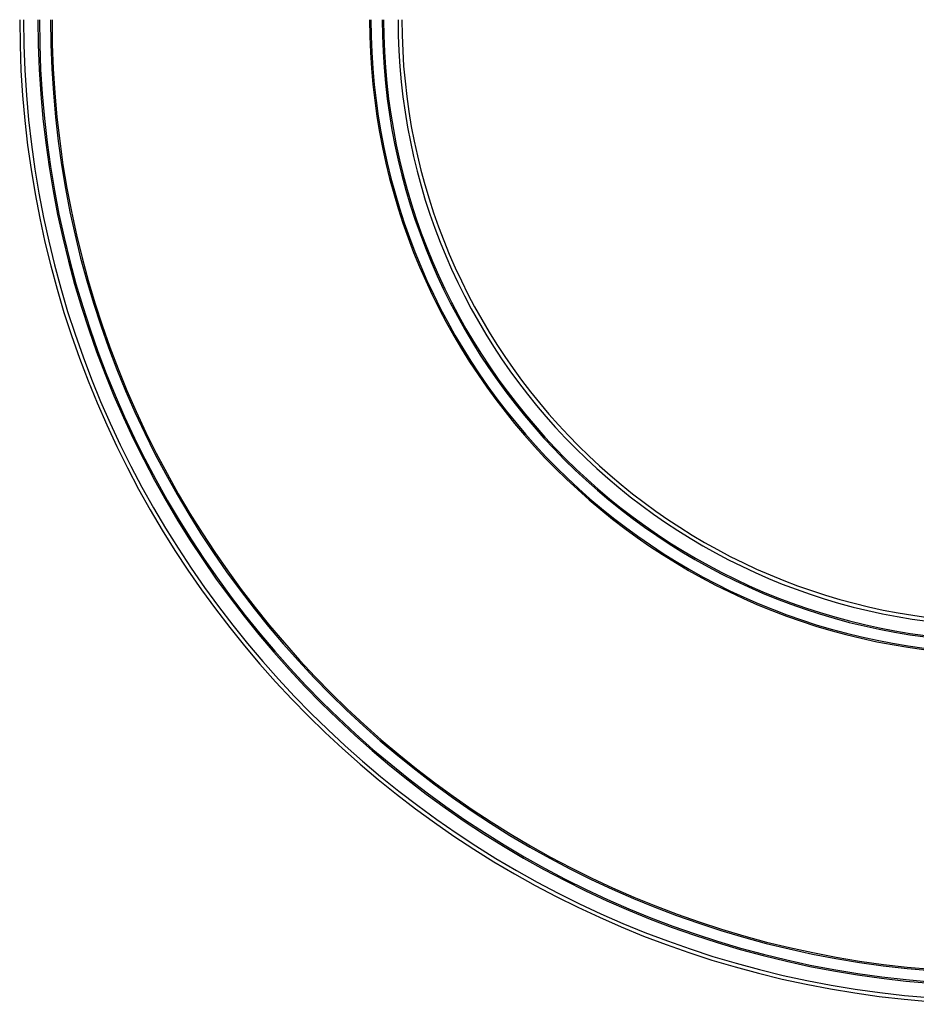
# Model space of a CAD drawing. Header units: millimetres. Extents: x 0 to 420, y 0 to 297.
# Tile 3 of 104: x 72 to 104, y 121 to 156. Entities that reach past the tile are written whole.
import ezdxf

# ---------------------------------------------------------------- set-up
doc = ezdxf.new("R2010")
doc.units = ezdxf.units.MM

msp = doc.modelspace()

# ---------------------------------------------------------------- linework, layer by layer
at = {"color": 7, "linetype": 'Continuous', "lineweight": 25}
for radius in [35.05, 34.91307, 34.4, 34.35, 33.95, 33.9, 22.6, 22.55, 22.15, 22.1, 21.58693, 21.45]:
    msp.add_arc((107.27652, 155.80285), radius, 180, 270, dxfattribs=at)

doc.saveas('drawing.dxf')
